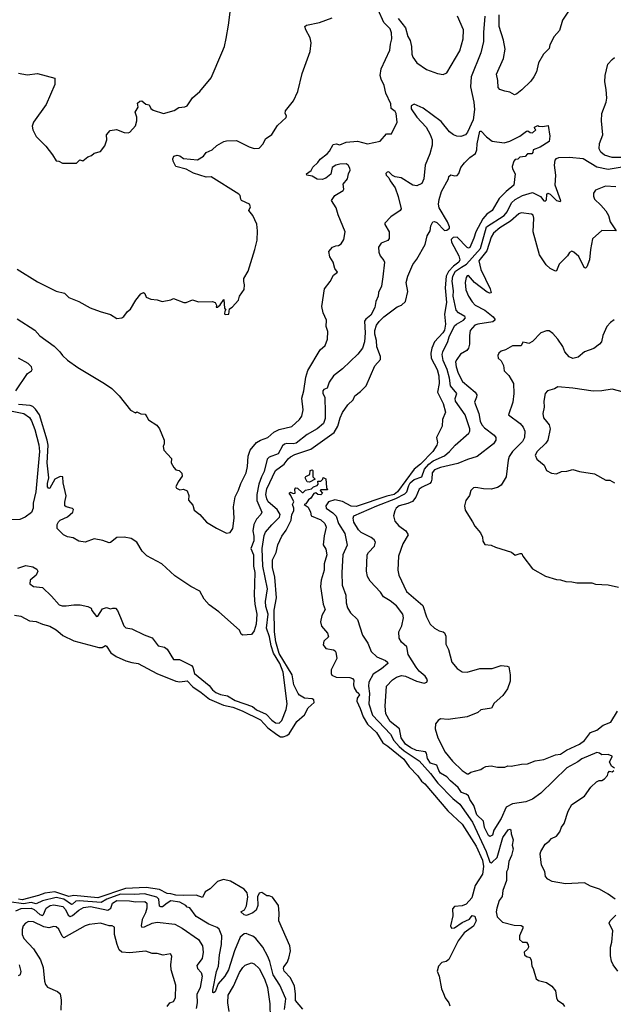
# Model space of a CAD drawing. Extents: x 1933546 to 2138868, y 524910 to 667279.
# Tile 190 of 256: x 2006535 to 2011245, y 582972 to 590778. Entities that reach past the tile are written whole.
import ezdxf

# ---------------------------------------------------------------- set-up
doc = ezdxf.new("R2010")
doc.units = 0

msp = doc.modelspace()

# ---------------------------------------------------------------- linework, layer by layer
at = {"layer": '0CON10XD'}
for points in [[(2006524.5, 590354.5), (2006595, 590341.4), (2006675, 590351.2), (2006812.5, 590315), (2006814.3, 590265), (2006745.6, 590104.4), (2006643.3, 589965), (2006633.8, 589935), (2006640, 589905), (2006665, 589852.5), (2006742.5, 589775), (2006795, 589707.5), (2006825, 589660), (2006845, 589657.5), (2006875, 589640), (2006985, 589640), (2007013, 589667), (2007035, 589660), (2007075, 589690), (2007105, 589700), (2007125, 589720), (2007177, 589733), (2007211.7, 589778.3), (2007227.5, 589825), (2007222.5, 589865), (2007251.7, 589898.3), (2007303, 589907), (2007363, 589883), (2007395, 589880), (2007410, 589885), (2007453, 589937), (2007463.3, 589975), (2007463.3, 590005), (2007450, 590045), (2007473.8, 590085), (2007470, 590115), (2007488.3, 590131.7), (2007505, 590133.8), (2007535, 590108.8), (2007563, 590103), (2007576.7, 590075), (2007595, 590060), (2007675, 590033.3), (2007761.7, 590058.3), (2007797.7, 590082.3), (2007845, 590085.8), (2007863.8, 590095), (2007905, 590157.5), (2007965, 590207.5), (2008055, 590317.5), (2008140, 590515), (2008158.8, 590565), (2008172, 590628), (2008192, 590735), (2008218.8, 590945)], [(2010916.3, 590883.7), (2010841.6, 590775), (2010817.2, 590692.8), (2010775.8, 590644.2), (2010742.2, 590577.8), (2010735, 590548.8), (2010690, 590505), (2010650.6, 590435), (2010634.5, 590365.5), (2010615.7, 590324.3), (2010589.7, 590290.3), (2010518.8, 590221.2), (2010480.5, 590189.5), (2010461.2, 590181.2), (2010423.9, 590203.9), (2010385, 590210), (2010345.5, 590225.5), (2010330.4, 590240.4), (2010329.7, 590295), (2010318.9, 590345), (2010375, 590471.2), (2010386.2, 590545), (2010373.8, 590615), (2010340.5, 590725), (2010338.5, 590815)], [(2006515, 588406), (2006655, 588315.8), (2006695, 588271.2), (2006808.8, 588188.8), (2006854, 588144), (2006873.8, 588115), (2006915, 588080), (2006995, 588020.8), (2007208.8, 587895), (2007265, 587854), (2007325, 587796.2), (2007413.6, 587683.6), (2007455, 587660), (2007465, 587670), (2007495, 587652.5), (2007531.7, 587651.7), (2007545, 587630), (2007557.5, 587605), (2007623, 587563), (2007643.6, 587533.6), (2007680, 587445), (2007680, 587415), (2007672.5, 587395), (2007677.5, 587365), (2007738.3, 587298.3), (2007737.5, 587265), (2007757, 587227), (2007775, 587210), (2007800, 587205), (2007821.7, 587181.7), (2007825, 587160), (2007791.2, 587115), (2007773.3, 587075), (2007780, 587065), (2007805, 587050), (2007835, 587056.7), (2007865, 587042.5), (2007876.7, 587005), (2007875, 586970), (2007908.3, 586928.3), (2007919.5, 586889.5), (2007963.3, 586855), (2008017.5, 586795), (2008096.4, 586746.4), (2008175, 586707.5), (2008205, 586712.5), (2008225.6, 586744.4), (2008237.8, 586825), (2008232.7, 586915), (2008243.9, 586996.1), (2008270.7, 587049.3), (2008288.3, 587101.7), (2008331.9, 587185), (2008342.2, 587235), (2008348.3, 587318.3), (2008364.4, 587365), (2008414.6, 587425.4), (2008446.1, 587443.9), (2008505, 587465.6), (2008551.9, 587508.1), (2008595, 587529.6), (2008695, 587553.8), (2008755, 587608.1), (2008774.5, 587635), (2008784.5, 587685), (2008772.4, 587777.6), (2008788.9, 587835), (2008805.7, 587945), (2008822, 587998), (2008919.7, 588160.3), (2008957.5, 588195), (2008976, 588245), (2008978.8, 588305), (2008966.1, 588346.1), (2008970, 588395), (2008942.5, 588455), (2008932.5, 588505), (2008953.3, 588645), (2008998.3, 588701.7), (2009025, 588752.5), (2009045, 588767.5), (2009057.5, 588775), (2009036.7, 588805), (2009021.2, 588855), (2008997, 588897), (2008988.8, 588941.2), (2009017.5, 588975), (2009043.9, 588986.1), (2009065, 588986.7), (2009085, 589000), (2009106.2, 589035), (2009116.2, 589095), (2009061.2, 589231.2), (2009046.7, 589285), (2009008.8, 589345), (2009036.7, 589385), (2009102.5, 589425), (2009106.7, 589435), (2009102.5, 589475), (2009136.7, 589515), (2009143.3, 589555), (2009156.1, 589583.9), (2009155, 589600), (2009141.2, 589625), (2009125.4, 589635.4), (2009075, 589633.3), (2009043.3, 589625), (2009013.8, 589605), (2009005, 589553.3), (2008965, 589521.2), (2008935, 589511.2), (2008895, 589512.5), (2008856.4, 589536.4), (2008814.1, 589544.1), (2008811.2, 589555), (2008846.6, 589583.4), (2008861.5, 589608.5), (2008900, 589645), (2008918.3, 589671.7), (2008975.5, 589715), (2008993.1, 589735), (2009022.1, 589787.9), (2009045, 589792.9), (2009075, 589785.6), (2009125, 589806.5), (2009215, 589813.5), (2009295, 589794.4), (2009395.5, 589814.5), (2009445, 589873.3), (2009485.9, 589874.1), (2009530, 589965), (2009522, 590035), (2009515, 590048.8), (2009483.1, 590075), (2009480.9, 590110.9), (2009439.4, 590195), (2009427.9, 590255), (2009401.9, 590305), (2009394.3, 590335.7), (2009402.6, 590387.4), (2009472, 590535), (2009476.7, 590585), (2009487.9, 590625), (2009484.7, 590674.7), (2009474.4, 590705), (2009424.2, 590755), (2009380, 590855)], [(2006515, 588799.2), (2006675, 588699.2), (2006825, 588626), (2006889.4, 588609.4), (2006925, 588576.2), (2007003.9, 588543.9), (2007095, 588493.8), (2007174, 588464), (2007255, 588440), (2007305, 588408), (2007345, 588414), (2007361.2, 588425), (2007391.2, 588465), (2007415, 588482.5), (2007455.6, 588555), (2007495, 588604), (2007516.2, 588616.2), (2007527, 588607), (2007538.3, 588578.3), (2007575, 588562.5), (2007625, 588557.5), (2007665, 588542.5), (2007735, 588557.5), (2007755, 588567.5), (2007836.4, 588536.4), (2007855, 588536.7), (2007905, 588556.7), (2007955, 588541.2), (2008065, 588543.3), (2008086.7, 588535), (2008097.5, 588515), (2008095, 588500), (2008105, 588500), (2008125, 588516.7), (2008155, 588560), (2008160.7, 588490.7), (2008170, 588475), (2008163, 588467), (2008160, 588445), (2008165, 588440), (2008195, 588442.5), (2008200, 588485), (2008221.7, 588498.3), (2008270, 588555), (2008280, 588585), (2008315, 588640), (2008320, 588675), (2008312.3, 588702.3), (2008314, 588725), (2008346.7, 588785), (2008401.2, 588955), (2008418.8, 589031.2), (2008422, 589105), (2008415.8, 589155.8), (2008383.8, 589225), (2008353.3, 589265), (2008365.8, 589295), (2008357.1, 589315), (2008296.2, 589345), (2008288.8, 589355), (2008283.9, 589383.9), (2008273.3, 589395), (2008055, 589532.5), (2008015, 589530), (2007915, 589561.4), (2007855, 589593.3), (2007775, 589614.3), (2007753.8, 589655), (2007751.2, 589675), (2007757.5, 589695), (2007783.6, 589703.6), (2007805, 589699.2), (2007835, 589678.6), (2007945, 589665.8), (2007992.5, 589695), (2008015, 589725.8), (2008063.3, 589745), (2008100.2, 589779.8), (2008155, 589812.9), (2008175, 589818.6), (2008255, 589821.4), (2008355, 589770), (2008395, 589756.2), (2008435, 589760), (2008466.9, 589793.1), (2008485, 589833.3), (2008535, 589867.5), (2008580.5, 589939.5), (2008648.3, 590001.7), (2008652.5, 590015), (2008642.5, 590035), (2008643.8, 590055), (2008706.2, 590135), (2008741.7, 590208.3), (2008775, 590350), (2008838.8, 590525), (2008848.8, 590595), (2008840, 590635), (2008806.1, 590696.1), (2008797.5, 590725), (2008810, 590735), (2008915, 590756.2), (2009015, 590792.5)], [(2009536.8, 590786.8), (2009595, 590713.3), (2009614, 590645), (2009632.5, 590612.5), (2009642.7, 590565), (2009645.8, 590505), (2009655, 590480), (2009685.7, 590435.7), (2009763, 590383), (2009851.2, 590351.2), (2009895, 590343.3), (2009925, 590357.5), (2010027.9, 590532.1), (2010054.4, 590625.6), (2010057.6, 590697.6), (2010010, 590805)], [(2010224.3, 590805), (2010215.7, 590675), (2010214.7, 590605.3), (2010194.6, 590514.6), (2010116.8, 590325), (2010111, 590245), (2010139.6, 590125), (2010144.3, 590065), (2010132.7, 589985), (2010088.2, 589885), (2010072.2, 589865), (2010035, 589851.9), (2010004.2, 589854.2), (2009975.8, 589865), (2009945, 589889.1), (2009880.4, 589970.4), (2009736.5, 590076.5), (2009665, 590109.4), (2009640.3, 590095), (2009641.1, 590071.1), (2009685.5, 590005.5), (2009758.9, 589925), (2009792.5, 589867.5)], [(2011315, 589685.5), (2011235, 589685.4), (2011175, 589703.8), (2011146.9, 589726.9), (2011134.1, 589755), (2011135.4, 589795), (2011161.3, 589865), (2011151.5, 589975), (2011154.3, 590035), (2011188, 590125), (2011192.8, 590155), (2011189.5, 590225), (2011177, 590285), (2011179.1, 590335), (2011200.9, 590425), (2011235, 590461.1), (2011255, 590476.9)], [(2006519.2, 586430.8), (2006585, 586450.4), (2006640.3, 586440.3), (2006670.6, 586420.6), (2006678.2, 586405), (2006666.4, 586373.6), (2006618.1, 586335), (2006616.7, 586305), (2006645, 586284.5), (2006716.2, 586276.2), (2006788.3, 586208.3), (2006849.3, 586139.3), (2006870.7, 586130.7), (2006905, 586130), (2006965, 586140), (2007015, 586140), (2007076.4, 586126.4), (2007102.5, 586112.5), (2007107.5, 586095), (2007145, 586047.5), (2007155, 586050), (2007193.2, 586106.8), (2007225, 586118), (2007255, 586106.2), (2007275, 586114), (2007295, 586112), (2007312, 586095), (2007335, 586037.5), (2007362.3, 585972.3), (2007376.4, 585956.4), (2007425, 585950), (2007522, 585902), (2007585, 585878.1), (2007633.3, 585815), (2007685, 585802.5), (2007705, 585788.8), (2007756.4, 585706.4), (2007803.8, 585706.2), (2007898.8, 585658.8), (2007908.9, 585645), (2007922.9, 585595), (2008039.4, 585499.4), (2008065, 585464.4), (2008092.5, 585445), (2008128.5, 585428.5), (2008185, 585418.6), (2008245, 585380), (2008382, 585332), (2008415, 585307.8), (2008491.6, 585271.6), (2008535, 585224.7), (2008565, 585202.7), (2008595, 585202.2), (2008615, 585222), (2008650.5, 585310.5), (2008656.7, 585355), (2008626.2, 585605), (2008599.1, 585675), (2008549.3, 585755), (2008529.4, 585815), (2008517, 585885), (2008492.5, 585955), (2008505.8, 586065), (2008489.2, 586125), (2008485.2, 586164.8), (2008500.5, 586265), (2008463.9, 586445), (2008460.2, 586585), (2008475, 586689.2), (2008485.9, 586714.1), (2008535.7, 586774.3), (2008597.5, 586835), (2008601.6, 586855), (2008577.8, 586895), (2008506.5, 586955), (2008495, 586978.6), (2008488.7, 587015), (2008495, 587058.2), (2008563.8, 587205), (2008634.1, 587255), (2008665, 587297.5), (2008685, 587313.4), (2008718.6, 587331.4), (2008845, 587372.3), (2009030, 587505), (2009060, 587555), (2009077.6, 587622.4), (2009096.2, 587665), (2009139.2, 587725), (2009180.8, 587765), (2009195, 587795.8), (2009240.2, 587829.8), (2009282.9, 587875), (2009353.3, 588035), (2009399.1, 588085), (2009397.8, 588107.8), (2009369.6, 588185), (2009366.5, 588235), (2009352.2, 588285), (2009352.2, 588315), (2009365.3, 588355), (2009386.3, 588385), (2009425, 588422.7), (2009529.4, 588500.6), (2009565, 588515.3), (2009596.4, 588545), (2009614.1, 588624.1), (2009602.5, 588695), (2009614.5, 588745), (2009653.1, 588836.9), (2009685, 588878.8), (2009752.5, 588995), (2009767.5, 589065), (2009792.5, 589105), (2009797.1, 589142.9), (2009813.3, 589175), (2009825, 589179.2), (2009845, 589171.1), (2009905, 589107.3), (2009925, 589108), (2009944.2, 589125), (2009945.7, 589135), (2009929.6, 589175), (2009864.2, 589285), (2009857.3, 589315), (2009863.6, 589353.6), (2009882.3, 589415), (2009936.2, 589515), (2009940, 589535), (2009955, 589546.7), (2009988.8, 589538.8), (2010007.1, 589542.9), (2010020.2, 589559.8), (2010035.4, 589605), (2010065, 589643.5), (2010105.4, 589684.6), (2010152.4, 589717.6), (2010162.2, 589745), (2010165, 589792.5), (2010185, 589893.3), (2010197.5, 589895), (2010238.3, 589848.3), (2010282.5, 589815), (2010378.3, 589801.7), (2010425, 589813.8), (2010502.5, 589855), (2010555, 589893.3), (2010566.7, 589896.7), (2010585, 589882.5), (2010605, 589880), (2010630, 589905), (2010621.7, 589911.7), (2010620, 589925), (2010645, 589940), (2010653, 589933), (2010685, 589930), (2010728.3, 589938.3), (2010741.2, 589855), (2010735, 589812.5), (2010665, 589767.1), (2010610, 589745), (2010606.2, 589725), (2010597.5, 589715), (2010565, 589713.8), (2010545, 589693.8), (2010503.3, 589686.7), (2010486.7, 589673.3), (2010465, 589670), (2010455, 589657.5), (2010441.9, 589615), (2010445.7, 589595.7), (2010467.1, 589555), (2010455.8, 589465), (2010393.8, 589416.2), (2010340.2, 589359.8), (2010284.4, 589265), (2010241.5, 589235), (2010210.2, 589199.8), (2010153.5, 589096.5), (2010139.1, 589045), (2010107.6, 588972.4), (2010095, 588967.8), (2010085, 588972.5), (2010005, 589052.7), (2009975, 589050.6), (2009959.8, 589035), (2009961.7, 589015), (2010018.5, 588905), (2010026.6, 588875), (2010018.7, 588855), (2009977, 588823), (2009937.8, 588782.2), (2009917.8, 588745), (2009911.5, 588651.5), (2009920.4, 588535), (2009905.5, 588444.5), (2009913.6, 588363.6), (2009905, 588316.7), (2009892.9, 588295), (2009827.5, 588225), (2009804.4, 588175), (2009796, 588135), (2009800.4, 588095), (2009846.8, 588005), (2009860.8, 587955), (2009862.5, 587895), (2009848.8, 587825), (2009895, 587735.7), (2009912.5, 587667.5), (2009890.9, 587609.1), (2009886.5, 587555), (2009843.1, 587465), (2009848.9, 587425), (2009844.5, 587405), (2009812.8, 587355), (2009715, 587254.8), (2009665.3, 587215), (2009533.8, 587035), (2009505.2, 587015), (2009449.3, 586999.3), (2009205, 586920), (2009165, 586922.1), (2009095, 586958.2), (2009035, 586971.4), (2008986.2, 586955), (2008963.8, 586925), (2008967.3, 586905), (2009018.6, 586868.6), (2009045, 586841.2), (2009065, 586784.5), (2009114.2, 586705), (2009132.2, 586612.2), (2009100, 586535), (2009090.3, 586395), (2009094.7, 586294.7), (2009121.8, 586215), (2009126.4, 586155), (2009136.2, 586115), (2009160, 586075), (2009215, 586022.2), (2009255, 585898.4), (2009298.2, 585835), (2009325, 585770), (2009368.1, 585728.1), (2009438.2, 585698.2), (2009454.4, 585685), (2009456.9, 585675), (2009405, 585631), (2009340.9, 585589.1), (2009305.3, 585525), (2009301.9, 585495), (2009310.6, 585435), (2009305.7, 585355), (2009333.5, 585265), (2009477.6, 585115), (2009504.4, 585064.4), (2009545.1, 585015.1), (2009585, 584981.7), (2009705, 584902.8), (2009795, 584801.8), (2009852.3, 584725), (2009972.2, 584605)], [(2009792.5, 589867.5), (2009807.4, 589825), (2009806.9, 589783.1), (2009788.2, 589715), (2009751.8, 589625), (2009742, 589515), (2009725, 589479.2), (2009685, 589460.8), (2009655, 589465.6), (2009560.8, 589525), (2009515, 589532.2), (2009492.9, 589542.9), (2009465, 589571.5), (2009450.1, 589569.9), (2009440.9, 589559.1), (2009442.3, 589545), (2009464.7, 589524.7), (2009475, 589499.5), (2009513.3, 589445), (2009539.2, 589375), (2009560.5, 589279.5), (2009553.8, 589265), (2009478.8, 589215), (2009433.3, 589165), (2009433.3, 589155), (2009467.5, 589095), (2009466.8, 589043.2), (2009455, 589028.6), (2009403.8, 589005), (2009380.8, 588975), (2009384.1, 588935.9), (2009395.5, 588905.5), (2009425, 588870), (2009430, 588855), (2009415, 588740), (2009406.9, 588665), (2009382.9, 588615), (2009378.9, 588585), (2009361.1, 588545), (2009353.8, 588495), (2009321.5, 588435), (2009281.8, 588405), (2009270.9, 588389.1), (2009277.1, 588295), (2009270.4, 588225), (2009255.3, 588174.7), (2009218.6, 588125), (2009095, 588011.1), (2009025, 587955.6), (2008990, 587905), (2008974.1, 587855.9), (2008948, 587845), (2008941.2, 587835), (2008940.5, 587815), (2008955.5, 587785), (2008959.8, 587665), (2008957.9, 587615), (2008945, 587576.7), (2008895, 587534.1), (2008815, 587490.4), (2008728.7, 587421.3), (2008705, 587415.2), (2008655, 587418.4), (2008635, 587411.8), (2008620.9, 587399.1), (2008585, 587336.6), (2008515, 587310.3), (2008498.7, 587295), (2008475.2, 587195), (2008453.9, 587155), (2008433, 587095), (2008416.7, 587015), (2008416.2, 586965), (2008456.2, 586875), (2008447.5, 586855), (2008412.7, 586817.3), (2008393.9, 586776.1), (2008384.1, 586725), (2008393.9, 586683.9), (2008393.3, 586646.7), (2008368.6, 586585), (2008389, 586535), (2008390.2, 586445), (2008399.7, 586395), (2008396.2, 586215), (2008400.4, 586145), (2008417.3, 586065), (2008411.1, 585985), (2008396.7, 585933.3), (2008375, 585903.3), (2008305, 585900), (2008293, 585907), (2008279.3, 585939.3), (2008115, 586083.3), (2008038.3, 586138.3), (2008000, 586185), (2007965, 586248.8), (2007892.5, 586285), (2007765, 586370), (2007663.6, 586463.6), (2007545, 586527.5), (2007506.7, 586565), (2007465, 586636.7), (2007420, 586665), (2007365, 586676.7), (2007305, 586672.5), (2007256.2, 586633.8), (2007245, 586631.2), (2007195, 586650), (2007125, 586661.2), (2007055, 586636), (2007005, 586642.9), (2006959.4, 586669.4), (2006915, 586679.2), (2006883.6, 586693.6), (2006833.2, 586743.2), (2006832, 586775), (2006842.1, 586797.9), (2006855, 586810), (2006913.3, 586836.7), (2006955.8, 586874.2), (2006962.5, 586895), (2006953.6, 586903.6), (2006905, 586916), (2006892.5, 586925), (2006892.1, 586952.1), (2006903.2, 587003.2), (2006880.4, 587105), (2006878.6, 587155), (2006855, 587157.5), (2006814.6, 587135.4), (2006775, 587064), (2006765, 587061.2), (2006756.2, 587075), (2006755, 587100), (2006766.9, 587145), (2006751.9, 587265), (2006759.8, 587405), (2006753, 587445), (2006691.7, 587645), (2006661.4, 587691.4), (2006640.1, 587710.1), (2006618.2, 587718.2), (2006525, 587728.1)], [(2011253.3, 584845), (2011231.2, 584861.2), (2011215.6, 584895), (2011237, 584933), (2011235, 584940), (2011205, 584953.8), (2011155, 584948.8), (2011135, 584963.3), (2011115, 584968.8), (2010995, 584918.9), (2010964.7, 584895.3), (2010875, 584847.9), (2010670.6, 584645), (2010605, 584599.1), (2010552.2, 584577.8), (2010445, 584562.5), (2010395, 584535.6), (2010355.3, 584445), (2010298.2, 584351.8), (2010285.9, 584314.1), (2010265, 584302.5), (2010255, 584310), (2010223.1, 584375), (2010214.8, 584425), (2010162.4, 584475), (2010139, 584549), (2010107.6, 584595), (2010095, 584625.4), (2010078.1, 584638.1), (2010040.9, 584650.9), (2010015, 584691.8), (2009953.1, 584743.1), (2009925, 584776.2), (2009873.2, 584805), (2009859.4, 584825), (2009845, 584866.9), (2009795, 584883), (2009770.8, 584920.8), (2009762.8, 584962.8), (2009754.9, 584974.9), (2009684.5, 584985), (2009638.8, 585005), (2009595.8, 585035), (2009560.9, 585085), (2009547.4, 585157.4), (2009475, 585215.4), (2009440.7, 585275), (2009433.6, 585335), (2009446.5, 585495), (2009492.5, 585545), (2009525.4, 585564.6), (2009565, 585577.7), (2009595, 585573.8), (2009684, 585534), (2009745, 585518.9), (2009764.4, 585525.6), (2009770.6, 585545), (2009753.5, 585575), (2009705, 585614), (2009680.8, 585645), (2009618.2, 585745), (2009607.5, 585805), (2009563.2, 585843.2), (2009545.8, 585875), (2009544.5, 585925), (2009566.2, 585973.8), (2009581.2, 586035), (2009575, 586064.4), (2009525, 586130.9), (2009475, 586172.1), (2009422.8, 586202.8), (2009398.3, 586238.3), (2009315, 586326), (2009294.5, 586364.5), (2009285.5, 586405.5), (2009291.1, 586535), (2009302.5, 586555), (2009351.4, 586605), (2009358.6, 586635), (2009347.1, 586655), (2009325, 586673.3), (2009245, 586711.5), (2009222.4, 586732.4), (2009187.1, 586795), (2009180.5, 586825), (2009185.5, 586844.5), (2009370, 586925), (2009518.4, 586981.6), (2009590.9, 587019.1), (2009606.1, 587035), (2009621.6, 587085), (2009634.3, 587105), (2009665, 587133.6), (2009726, 587155), (2009746.8, 587215), (2009780.8, 587255), (2009815, 587281), (2009905, 587321.2), (2009946, 587354), (2009990, 587405), (2010099.5, 587500.5), (2010107.5, 587515), (2010107.1, 587535), (2010069.3, 587645), (2009994.1, 587755), (2009990.8, 587775), (2010002.5, 587815), (2009952.6, 587875), (2009945.6, 587935), (2009926.2, 588005), (2009896.1, 588075), (2009887.2, 588122.8), (2009891.5, 588145), (2009932, 588228), (2009943, 588265), (2009985, 588349.6), (2010001.8, 588365), (2010057.1, 588395), (2010072.7, 588415), (2010067.3, 588425), (2010015.8, 588455), (2009997.3, 588475), (2009974.5, 588585), (2009977.2, 588627.2), (2009967.3, 588705), (2009971.9, 588745), (2009993.5, 588785), (2010040, 588815), (2010080.8, 588839.2), (2010190, 588965), (2010239.3, 589135), (2010378.7, 589225), (2010402.7, 589255), (2010437.5, 589325), (2010465, 589352.5), (2010525, 589383.6), (2010605, 589408.6), (2010666, 589376), (2010695, 589341.5), (2010705, 589339.2), (2010715, 589350), (2010718.3, 589391.7), (2010725, 589403.8), (2010745, 589394.2), (2010795, 589343.6), (2010823.6, 589336.4), (2010829.2, 589340.8), (2010784.2, 589465), (2010789.2, 589545), (2010777.7, 589625), (2010784.4, 589665), (2010793.1, 589676.9), (2010813.4, 589686.6), (2010898.3, 589688.3), (2011005, 589676.9), (2011115, 589612.4), (2011205, 589593.1), (2011315, 589610.3)], [(2011265, 589452.5), (2011182.7, 589457.3), (2011105, 589427.5), (2011088.3, 589401.7), (2011088.3, 589378.3), (2011096.7, 589355), (2011145, 589306.7), (2011185, 589262.5), (2011206.7, 589225), (2011220, 589175), (2011266.7, 589105), (2011155, 589106.2), (2011080.7, 589039.3), (2011062.8, 588957.2), (2011055.5, 588874.5), (2011035, 588817.5), (2011025, 588807.5), (2011015, 588812.5), (2010970.5, 588900.5), (2010932.5, 588935), (2010915, 588942.5), (2010897, 588933), (2010882.5, 588905), (2010815, 588838.8), (2010795, 588786), (2010785, 588784.3), (2010745, 588804.2), (2010713.2, 588833.2), (2010658.1, 588915), (2010609.4, 589095), (2010615.5, 589205), (2010608.3, 589228.3), (2010595, 589236.9), (2010515, 589247.5), (2010495, 589239.1), (2010429.9, 589180.1), (2010345, 589127.6), (2010293.8, 589085), (2010275, 589052.5), (2010241.5, 588945), (2010178.4, 588865), (2010195, 588797.2), (2010269.1, 588645), (2010275, 588612.5), (2010265, 588608.6), (2010245, 588617.3), (2010143.7, 588693.7), (2010095, 588749.1), (2010085, 588748.1), (2010077.3, 588735), (2010070.8, 588695), (2010075.5, 588635), (2010095, 588586), (2010125, 588540), (2010149.2, 588515), (2010225.7, 588475), (2010292.7, 588422.7), (2010304.4, 588405), (2010304.4, 588395), (2010288.2, 588381.8), (2010170, 588365), (2010145.6, 588355), (2010110.4, 588315), (2010104.5, 588275), (2010103.3, 588205), (2010096.7, 588175), (2010081.9, 588155), (2010033.4, 588126.6), (2010002.3, 588085), (2009993.5, 588065), (2009998.1, 588025), (2010013.6, 587975), (2010049, 587909), (2010149.5, 587825), (2010162.7, 587805), (2010160.5, 587785), (2010143.2, 587745), (2010177.3, 587655), (2010189.1, 587595), (2010201.5, 587565), (2010221.8, 587541.8), (2010300.8, 587485), (2010312, 587465), (2010314, 587445), (2010293.8, 587415), (2010164.2, 587315), (2010087.7, 587292.3), (2010010.4, 587259.6), (2009875, 587228.1), (2009825, 587208.3), (2009808.7, 587185), (2009805.7, 587134.3), (2009801.1, 587115), (2009789.5, 587100.5), (2009728.2, 587071.8), (2009705.5, 587055), (2009678.6, 586991.4), (2009650.8, 586959.2), (2009615, 586942), (2009545.7, 586925), (2009523.3, 586905), (2009511.9, 586885), (2009501.4, 586845), (2009511.7, 586801.7), (2009544, 586765), (2009598.8, 586725), (2009618, 586695), (2009575, 586622.5), (2009541.4, 586525), (2009534.4, 586415), (2009544.4, 586375), (2009605, 586245.8), (2009734.4, 586135), (2009762.9, 586045), (2009790.8, 585985), (2009825, 585954.3), (2009863.8, 585933.8), (2009895, 585925.8), (2009905, 585916.7), (2009915, 585890), (2009917, 585827), (2009937.5, 585785), (2009964, 585685), (2010006.2, 585635), (2010045, 585609.2), (2010085.8, 585604.2), (2010185, 585634), (2010284.2, 585634.2), (2010355, 585657.1), (2010403.6, 585653.6), (2010415, 585647.5), (2010426.7, 585585), (2010426.2, 585535), (2010405.7, 585474.3), (2010369.7, 585420.3), (2010299.7, 585360.3), (2010278.8, 585321.2), (2010194.5, 585305.5), (2010170, 585285), (2010085, 585250), (2009935, 585230), (2009875, 585236), (2009855, 585223.3), (2009833.8, 585195), (2009830.8, 585155), (2009852.5, 585085), (2009910.3, 584970.3), (2009969.4, 584899.4), (2010045, 584826), (2010085, 584800), (2010095, 584800), (2010115, 584813.3), (2010195, 584833.8), (2010211.7, 584848.3), (2010233.6, 584856.4), (2010275, 584862.5), (2010327, 584853), (2010385, 584853.3), (2010407, 584863), (2010435, 584860), (2010517, 584877), (2010565, 584880), (2010625, 584903.3), (2010695, 584914), (2010785, 584950), (2010825, 584955.6), (2010874.1, 584985.9), (2010976.9, 585035), (2011015.6, 585065), (2011065, 585128.1), (2011115, 585146.5), (2011165.3, 585184.7), (2011225, 585210), (2011278.1, 585295)], [(2011252.5, 588397.5), (2011222.6, 588377.4), (2011192.5, 588345), (2011162.5, 588275), (2011150, 588225), (2011134.2, 588205.8), (2011089.7, 588170.3), (2011016.7, 588145), (2010965, 588102), (2010925, 588092.5), (2010893.8, 588105), (2010860.8, 588145), (2010845, 588186.2), (2010804, 588245), (2010765, 588290), (2010735, 588310), (2010715, 588310), (2010670, 588295), (2010605, 588226.2), (2010575, 588210), (2010556.7, 588216.7), (2010528.3, 588221.7), (2010515, 588193.3), (2010445, 588193.3), (2010389.5, 588160.5), (2010355, 588151.2), (2010336.2, 588135), (2010328.8, 588115), (2010332.5, 588095), (2010355, 588073.3), (2010375, 588037.5), (2010378.8, 587995), (2010415, 587957.5), (2010453, 587893), (2010455.7, 587815), (2010446.9, 587745), (2010413.3, 587645), (2010505, 587577.8), (2010528.9, 587548.9), (2010543.1, 587515), (2010540, 587465), (2010523.3, 587435), (2010444.1, 587355.9), (2010420, 587315), (2010410.5, 587285), (2010395.7, 587155), (2010355, 587088), (2010325, 587068), (2010275, 587055.8), (2010215, 587057.5), (2010155, 587070), (2010135, 587066.2), (2010113.8, 587045), (2010104, 587005), (2010075.8, 586965), (2010063.8, 586925), (2010068.3, 586888.3), (2010128.3, 586798.3), (2010145, 586762.5), (2010191.2, 586711.2), (2010206.2, 586675), (2010210, 586645), (2010225, 586617.5), (2010275, 586612.5), (2010310, 586595), (2010437, 586557), (2010465, 586533.3), (2010505, 586546.2), (2010520, 586545), (2010527.5, 586525), (2010603.9, 586423.9), (2010706.4, 586366.4), (2010795, 586340), (2010825, 586337.5), (2010867, 586323), (2010915, 586322.5), (2010955, 586313.3), (2011075, 586312.5), (2011105, 586303.3), (2011205, 586296.7), (2011285, 586280)], [(2006505, 587835.5), (2006597, 587973), (2006628.9, 587995), (2006634.4, 588005), (2006628.9, 588025), (2006603.3, 588053.3), (2006525, 588093.5)], [(2011325, 587826.2), (2011235, 587849.2), (2011155, 587836.1), (2011085, 587832.5), (2010925, 587856.5), (2010805, 587867.1), (2010778.1, 587851.9), (2010722.5, 587835), (2010703.8, 587815), (2010694.5, 587755), (2010697.7, 587705), (2010686.5, 587655), (2010692, 587622), (2010715, 587591.9), (2010735.9, 587565.9), (2010743.1, 587535), (2010726, 587444), (2010710.2, 587419.8), (2010640, 587355), (2010624.5, 587324.5), (2010637.5, 587295), (2010696.2, 587246.2), (2010714.1, 587204.1), (2010755, 587182.5), (2010795, 587176.7), (2010835, 587195.8), (2010875, 587198.8), (2010925, 587212.5), (2010977, 587197), (2011095, 587177.5), (2011185, 587127.5), (2011217, 587127), (2011255, 587107.5)], [(2006475.2, 587675.2), (2006566.7, 587656.7), (2006612.3, 587625), (2006628.9, 587598.9), (2006655, 587528.6), (2006687.5, 587407.5), (2006692.1, 587355), (2006662, 587035), (2006642.5, 586945), (2006643.1, 586905), (2006628.8, 586871.2), (2006579.4, 586835), (2006535, 586816), (2006423.5, 586813.5)], [(2008835, 587111.2), (2008815, 587113.3), (2008800, 587145), (2008805, 587156.7), (2008838.3, 587171.7), (2008840, 587205), (2008855, 587210), (2008860, 587205), (2008860, 587155), (2008880, 587135), (2008835, 587111.2)], [(2006495, 586058.4), (2006545, 586050), (2006613.4, 586013.4), (2006665, 586007.9), (2006715, 585985.6), (2006775, 585969.1), (2006825, 585940.4), (2006855, 585915.5), (2006876.9, 585896.9), (2006964.6, 585854.6), (2007161.7, 585801.7), (2007188.8, 585801.2), (2007215, 585815.6), (2007225, 585811.9), (2007257.5, 585757.5), (2007300.6, 585730.6), (2007376.1, 585696.1), (2007425, 585681.6), (2007475.3, 585675.3), (2007624.4, 585594.4), (2007775, 585533.5), (2007805, 585529.3), (2007865, 585537.5), (2007908.1, 585488.1), (2007975, 585444.7), (2008041, 585391), (2008152.8, 585342.8), (2008225, 585328.4), (2008299.4, 585299.4), (2008445, 585227.6), (2008505.1, 585165.1), (2008575, 585110.9), (2008605, 585093.8), (2008625, 585092.6), (2008655, 585102.2), (2008673, 585117), (2008735, 585213.3), (2008794.1, 585265.9), (2008825, 585323.3), (2008870.6, 585365), (2008868.2, 585385), (2008855, 585394.4), (2008795, 585400.4), (2008755, 585423.3), (2008745.2, 585435.2), (2008710.9, 585505), (2008697.6, 585585), (2008595, 585752.8), (2008567.7, 585845), (2008556.5, 585925), (2008555, 586097.5), (2008573.4, 586195), (2008559.2, 586359.2), (2008541.3, 586435), (2008541.2, 586495), (2008569.4, 586555), (2008582.5, 586615), (2008615, 586683.3), (2008650.2, 586729.8), (2008689.9, 586810.1), (2008694.8, 586855.2), (2008710.8, 586885), (2008711.2, 586905), (2008700, 586935), (2008710, 586955), (2008687, 587007), (2008672.5, 587025), (2008685, 587032.5), (2008705, 587022.5), (2008720, 587025), (2008717.5, 587055), (2008725, 587067.5), (2008740, 587065), (2008775, 587030), (2008785, 587030), (2008802.5, 587047.5), (2008850.5, 587059.5), (2008867.5, 587075), (2008896.1, 587083.9), (2008902.5, 587095), (2008901.7, 587118.3), (2008925, 587120), (2008940, 587135), (2008942.5, 587147.5), (2008965, 587137.5), (2008968.3, 587068.3), (2008978.3, 587051.7), (2008925, 587050), (2008920, 587045), (2008936.7, 587025), (2008925, 587012), (2008900, 587015), (2008885, 587027.5), (2008869.3, 587020.7), (2008846, 586985), (2008827.6, 586972.4), (2008805, 586940), (2008792.5, 586935), (2008825, 586913.8), (2008842.7, 586872.7), (2008848.8, 586845), (2008925, 586813.1), (2008955, 586784.2), (2008965.5, 586755), (2008950, 586685), (2008944.2, 586615), (2008965, 586580), (2008970.8, 586535), (2008952.1, 586465), (2008952.1, 586415), (2008927.8, 586335), (2008921.9, 586285), (2008943.8, 586145), (2008957.8, 586102.2), (2008931.8, 586055), (2008922.5, 586005), (2008930.9, 585970.9), (2008976.2, 585915), (2008983.9, 585886.1), (2008949.4, 585850.6), (2008943, 585823), (2008963.3, 585793.3), (2009025, 585782), (2009038.8, 585775), (2009043.8, 585765), (2009051.2, 585715), (2009006.7, 585625), (2009006.2, 585595), (2009012.7, 585582.7), (2009045, 585565.8), (2009155, 585564.3), (2009175, 585556.2), (2009185, 585542.5), (2009182.9, 585505), (2009189.9, 585479.9), (2009205.4, 585455), (2009226.9, 585436.9), (2009230.9, 585425), (2009211.8, 585398.2), (2009210, 585375), (2009237.7, 585317.7), (2009260.8, 585250.8), (2009293.6, 585193.6), (2009365, 585126.5), (2009415.2, 585045.2), (2009455, 585020), (2009583.4, 584915), (2009625.2, 584855.2), (2009695, 584784.6), (2009722.5, 584742.5), (2009749, 584719), (2009930.9, 584505), (2010045, 584401.5), (2010157.3, 584227.3), (2010208.1, 584115), (2010214.6, 584065), (2010206.9, 584005), (2010148.7, 583915), (2010122.8, 583817.2), (2010076.7, 583765), (2010045, 583751.9), (2009985, 583746.7), (2009970.1, 583729.9), (2009972.5, 583675), (2009953.8, 583593.8), (2009960, 583575), (2009985, 583578.9), (2010045, 583622.2), (2010103.6, 583646.4), (2010125, 583676), (2010145, 583670), (2010158.1, 583635), (2010135, 583592.1), (2010061.7, 583538.3), (2010015, 583476), (2009941.2, 583328.8), (2009918, 583312), (2009885, 583303.8), (2009857.8, 583275), (2009847.8, 583235), (2009862.2, 583195), (2009882, 583095), (2009897.1, 583057.1), (2009910, 583025), (2009940, 582985), (2009949.2, 582959.2)], [(2011260, 583805), (2011205, 583846.7), (2011135.9, 583885.9), (2011065, 583909.2), (2011017.5, 583935), (2010865, 583926.7), (2010760, 583945), (2010725, 583963.3), (2010706.1, 583986.1), (2010702, 584025), (2010674, 584075), (2010665.5, 584165), (2010670.5, 584185), (2010705, 584241.1), (2010736.7, 584265), (2010755, 584287.3), (2010793.7, 584306.3), (2010819.7, 584340.3), (2010833.2, 584376.8), (2010854.6, 584405.4), (2010887.4, 584502.6), (2010914.8, 584555.3), (2011016.6, 584623.4), (2011066.1, 584693.9), (2011112.8, 584737.2), (2011132.4, 584747.6), (2011155, 584747.7), (2011175, 584759.6), (2011198.1, 584785), (2011203.7, 584806.3), (2011215, 584820), (2011235, 584816.2), (2011248.8, 584825)], [(2009972.2, 584605), (2010028.1, 584558.1), (2010128.5, 584415), (2010234.9, 584184.9), (2010265, 584098.5), (2010275, 584094.7), (2010285, 584099.5), (2010323.1, 584135), (2010369.2, 584295), (2010410, 584355), (2010425, 584362), (2010432, 584355), (2010434.2, 584325), (2010449.2, 584275), (2010443.8, 584233.8), (2010450, 584205), (2010438.3, 584151.7), (2010416.4, 584103.6), (2010407.7, 584045), (2010398.2, 584021.8), (2010397.3, 583955), (2010368.2, 583875), (2010362, 583828), (2010339.6, 583795), (2010320, 583735), (2010316.2, 583705), (2010324.2, 583665), (2010365, 583623.3), (2010458.8, 583598.8), (2010515, 583596.2), (2010528.3, 583588.3), (2010528, 583575), (2010501.2, 583515), (2010501.2, 583485), (2010525, 583466.2), (2010555, 583466.2), (2010570, 583445), (2010572.5, 583425), (2010565, 583410), (2010537.5, 583385), (2010541.2, 583365), (2010555, 583351.2), (2010583, 583343), (2010592.5, 583325), (2010597.5, 583275), (2010610, 583255), (2010633.3, 583175), (2010651.2, 583161.2), (2010715, 583145.6), (2010756.9, 583116.9), (2010785, 583080), (2010793.4, 583023.4), (2010802, 583005), (2010843.3, 582975), (2010856.7, 582955)], [(2008782.1, 582935), (2008723.5, 583003.5), (2008724.3, 583055), (2008715.2, 583115.2), (2008682.9, 583182.9), (2008632.2, 583235), (2008626.9, 583255), (2008630.7, 583270.7), (2008658, 583305), (2008671.2, 583338.8), (2008682.9, 583395), (2008678.6, 583435), (2008590, 583635), (2008593.3, 583695), (2008587.5, 583755), (2008540.5, 583820.5), (2008515, 583833.3), (2008495, 583833.3), (2008455, 583860), (2008435, 583853.8), (2008422.5, 583825), (2008423.9, 583756.1), (2008410, 583720), (2008385, 583697.3), (2008335, 583676.7), (2008315, 583682.5), (2008290, 583705), (2008318.3, 583721.7), (2008335.9, 583754.1), (2008345.7, 583825), (2008338.8, 583855), (2008315, 583885.3), (2008208.8, 583948.8), (2008150.9, 583960.9), (2008105, 583946.8), (2008045, 583888.4), (2008006.7, 583865), (2007985, 583820), (2007935, 583837.3), (2007835, 583835.6), (2007775, 583837), (2007735, 583849), (2007705, 583849.5), (2007643, 583882.9), (2007538, 583898), (2007375, 583890.4), (2007155, 583817.4), (2006965, 583833.8), (2006925, 583828.1), (2006813.4, 583863.4), (2006735, 583853), (2006685, 583833.7), (2006555, 583800.7), (2006526.8, 583805)], [(2008635, 582930.6), (2008646.5, 583016.5), (2008598.8, 583125), (2008545.2, 583205), (2008520.7, 583310.7), (2008505, 583351.9), (2008463.3, 583425), (2008407.5, 583495), (2008385, 583513.8), (2008356.2, 583523.8), (2008332.7, 583532.7), (2008315, 583531.3), (2008285, 583503.5), (2008240.6, 583395), (2008192.6, 583245), (2008161.6, 583195), (2008110.9, 583135), (2008085, 583071.2), (2008073.6, 583063.6), (2008067, 583067), (2008067.1, 583085), (2008096.6, 583233.4), (2008113.4, 583275), (2008120.6, 583365), (2008136.1, 583446.1), (2008139.1, 583515), (2008118.1, 583568.1), (2008102.5, 583582.5), (2008035, 583608.5), (2007935, 583668), (2007885, 583737.1), (2007865, 583742.5), (2007854, 583755), (2007805, 583781.1), (2007735, 583791.4), (2007703.8, 583775), (2007667.5, 583745), (2007654.1, 583744.1), (2007645, 583750.8), (2007638.3, 583805), (2007622.4, 583822.4), (2007525, 583848.5), (2007445, 583842.6), (2007335, 583844.3), (2007227.4, 583805), (2007181.6, 583778.4), (2007006.9, 583793.1), (2006981.1, 583788.9), (2006955, 583766), (2006945, 583764.4), (2006885, 583805.3), (2006825, 583817.9), (2006715, 583791.7), (2006665, 583770.1), (2006625, 583779.8), (2006565, 583769.1), (2006335, 583801.8)], [(2006505, 583713.3), (2006547.9, 583732.1), (2006625, 583735.4), (2006650.2, 583725), (2006695, 583683.9), (2006715, 583677.2), (2006725.2, 583684.8), (2006745, 583735.7), (2006776, 583755), (2006805, 583761.9), (2006877.1, 583747.1), (2006897.9, 583725), (2006920, 583680), (2006935, 583668.1), (2006955, 583675.2), (2007005, 583717.9), (2007041, 583739), (2007097.3, 583747.3), (2007235, 583719.3), (2007258.9, 583735), (2007272.1, 583775), (2007305, 583795.9), (2007405, 583792.8), (2007455, 583784.5), (2007528.3, 583788.3), (2007544.7, 583775), (2007543.6, 583735), (2007533.2, 583696.8), (2007506.4, 583645), (2007497.8, 583595), (2007504, 583585), (2007525, 583586.8), (2007585, 583615.8), (2007625, 583623.6), (2007765, 583607.8), (2007825, 583576.2), (2007954.4, 583485), (2007985.5, 583435), (2007991.8, 583385), (2007981.9, 583335), (2007940.6, 583279.4), (2007946.7, 583255), (2007975.6, 583225), (2007982.5, 583195), (2007966, 583105), (2007940.7, 583050.7), (2007942.8, 582985), (2007935, 582938.8)], [(2007705.9, 582954.1), (2007725, 582983.3), (2007755.5, 582994.5), (2007771.9, 583025), (2007774.4, 583125), (2007736.5, 583245), (2007733.3, 583285), (2007741.2, 583355), (2007732.5, 583372.5), (2007672.3, 583362.3), (2007625, 583376), (2007585, 583375.8), (2007535, 583392.5), (2007405, 583379.6), (2007345, 583386.9), (2007324.6, 583404.6), (2007307.4, 583447.4), (2007288.1, 583525), (2007286.2, 583585), (2007267.5, 583595), (2007245, 583595.7), (2007175, 583616.7), (2007085, 583605.6), (2007055, 583595.6), (2006885, 583500), (2006871.3, 583511.3), (2006845, 583568), (2006825, 583586.9), (2006805, 583588.9), (2006765, 583579.7), (2006725.5, 583585.5), (2006645, 583626.1), (2006605, 583628.2), (2006581.4, 583615), (2006562.5, 583595), (2006554.7, 583565.3), (2006555.4, 583525), (2006568.9, 583495), (2006645, 583412.5), (2006700.6, 583325), (2006721.9, 583265), (2006730.6, 583155), (2006739.1, 583129.1), (2006755, 583108.8), (2006834.5, 583074.5), (2006855.8, 583055), (2006864.2, 583005), (2006862, 582925)], [(2011280, 583235), (2011243.3, 583285), (2011230, 583315), (2011223.6, 583356.4), (2011223.8, 583425), (2011233.3, 583465), (2011240, 583555), (2011212.5, 583615), (2011220, 583635), (2011265, 583680)], [(2008197.5, 582915), (2008185.5, 582985), (2008190, 583045), (2008232.6, 583117.4), (2008279.2, 583225), (2008305, 583264.4), (2008325, 583282.5), (2008375, 583300.6), (2008395, 583294.4), (2008433.8, 583255), (2008476.4, 583175), (2008500.3, 583105), (2008520.9, 582975), (2008521.1, 582865)], [(2006525, 583202), (2006542.3, 583207.7), (2006547.7, 583232.3), (2006532.7, 583285)]]:
    msp.add_lwpolyline(points, dxfattribs=at)

doc.saveas('drawing.dxf')
